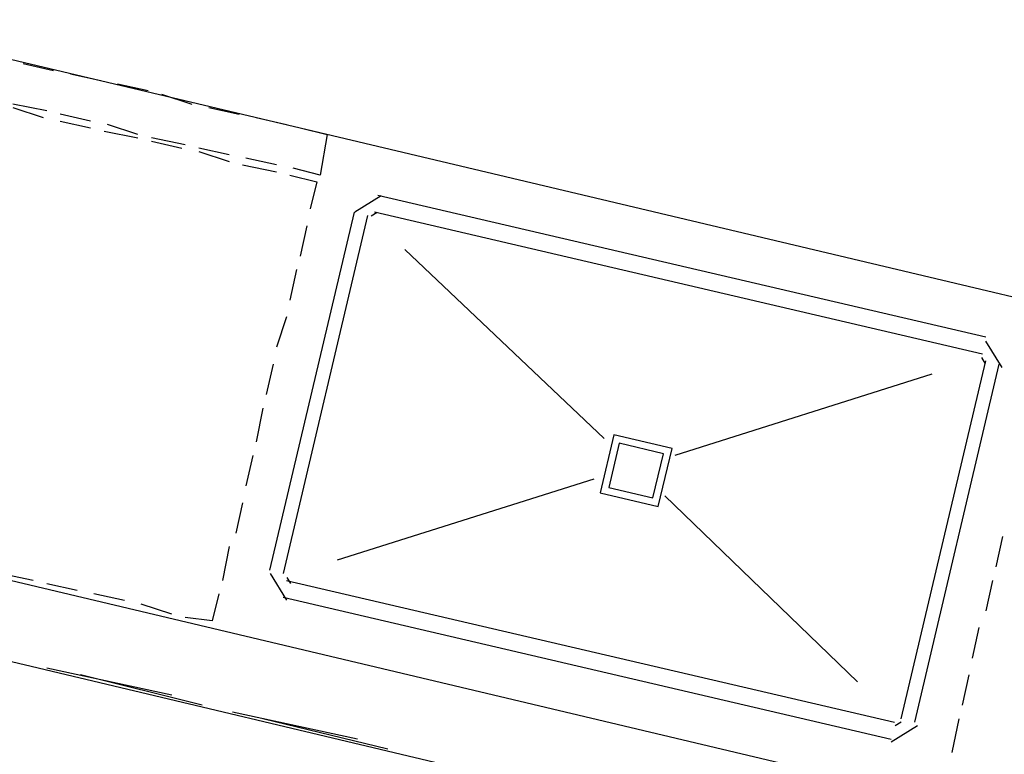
# Model space of a CAD drawing. Header units: feet. Extents: x -79 to 198, y -22 to 181.
# Tile 95 of 164: x 35.92 to 39.81, y 108.64 to 111.54. Entities that reach past the tile are written whole.
import ezdxf

# ---------------------------------------------------------------- set-up
doc = ezdxf.new("R2010")
doc.units = ezdxf.units.FT
doc.layers.add('A-LINEA', color=7, linetype='CONTINUOUS')

msp = doc.modelspace()

# ---------------------------------------------------------------- linework, layer by layer
at = {"layer": 'A-LINEA'}
for p, q in [((35.9333, 111.3644), (36.0533, 111.3378)), ((36.12, 111.3244), (36.24, 111.2978)), ((36.3067, 111.2844), (36.4267, 111.2578)), ((36.48, 111.2444), (36.6, 111.2044)), ((36.0267, 111.1778), (35.8933, 111.2044)), ((35.8933, 111.1911), (36.0133, 111.1511)), ((36.2, 111.1378), (36.08, 111.1644)), ((36.6667, 111.1911), (36.7867, 111.1644)), ((36.08, 111.1378), (36.2, 111.1111)), ((36.3867, 111.0844), (36.2667, 111.1244)), ((36.8533, 111.1511), (36.9733, 111.1244)), ((36.2533, 111.0978), (36.3867, 111.0711)), ((36.5733, 111.0444), (36.44, 111.0711)), ((36.44, 111.0578), (36.56, 111.0311)), ((36.7467, 111.0044), (36.6267, 111.0311)), ((36.6267, 111.0178), (36.7467, 110.9778)), ((36.8, 110.9644), (36.9333, 110.9378)), ((36.9333, 110.9644), (36.8133, 110.9911)), ((37.1067, 110.9244), (37, 110.9511)), ((37.3466, 110.8421), (37.2423, 110.7777)), ((39.7333, 110.2844), (37.3333, 110.8444)), ((37.24, 110.7778), (36.9067, 109.3644)), ((37.3313, 110.7772), (37.3072, 110.7624)), ((39.72, 110.2178), (37.32, 110.7778)), ((37.2933, 110.7644), (36.96, 109.3511)), ((37.0533, 110.7244), (37.0267, 110.6044)), ((38.2267, 109.8844), (37.44, 110.6311)), ((37.0133, 110.5511), (36.9867, 110.4311)), ((36.9733, 110.3644), (36.9333, 110.2444)), ((39.7977, 110.1645), (39.7333, 110.2688)), ((39.4, 108.7778), (39.7333, 110.1911)), ((39.7328, 110.1798), (39.7179, 110.2039)), ((36.92, 110.1778), (36.8933, 110.0578)), ((39.4533, 108.7644), (39.7867, 110.1778)), ((39.52, 110.1378), (38.5067, 109.8178)), ((36.88, 110.0044), (36.8533, 109.8711)), ((36.84, 109.8178), (36.8133, 109.6978)), ((38.1867, 109.7244), (37.1733, 109.4044)), ((39.2267, 108.9244), (38.4667, 109.6578)), ((36.8, 109.6311), (36.7733, 109.5111)), ((34.76, 109.5911), (44.4933, 107.2844)), ((39.8, 109.4978), (39.7733, 109.3778)), ((36.7467, 109.4578), (36.72, 109.3244)), ((34.4267, 109.3511), (38.4133, 108.4044)), ((35.9733, 109.3244), (35.84, 109.3511)), ((36.909, 109.3511), (36.9734, 109.2468)), ((36.9739, 109.3357), (36.9887, 109.3116)), ((36.1467, 109.2844), (36.0267, 109.3111)), ((36.9733, 109.3244), (39.3733, 108.7644)), ((39.76, 109.3244), (39.7333, 109.2044)), ((36.3333, 109.2444), (36.2133, 109.2711)), ((36.7067, 109.2711), (36.68, 109.1644)), ((36.96, 109.2578), (39.36, 108.6978)), ((36.52, 109.1911), (36.4, 109.2311)), ((36.68, 109.1644), (36.5733, 109.1778)), ((39.7067, 109.1378), (39.68, 109.0178)), ((36.52, 108.8711), (36.0267, 108.9778)), ((36.64, 108.8311), (36.16, 108.9511)), ((39.6667, 108.9511), (39.64, 108.8311)), ((37.2533, 108.6978), (36.76, 108.8044)), ((37.3733, 108.6578), (36.88, 108.7778)), ((39.36, 108.6868), (39.4643, 108.7512)), ((39.3754, 108.7516), (39.3995, 108.7665)), ((39.6267, 108.7778), (39.6, 108.6444))]:
    msp.add_line(p, q, dxfattribs=at)
for points in [[(35.2267, 111.5378), (44.96, 109.2311), (44.24, 106.1778)], [(37.0267, 111.1111), (37.1333, 111.0844), (37.1067, 110.9244)], [(36.9867, 110.9244), (37.0933, 110.8978), (37.0667, 110.7911)], [(38.2658, 109.8996), (38.2115, 109.6702), (38.4409, 109.616), (38.4951, 109.8453), (38.2658, 109.8996)], [(38.2868, 109.8656), (38.2456, 109.6912), (38.4199, 109.65), (38.4611, 109.8243), (38.2868, 109.8656)]]:
    msp.add_lwpolyline(points, dxfattribs=at)

doc.saveas('drawing.dxf')
